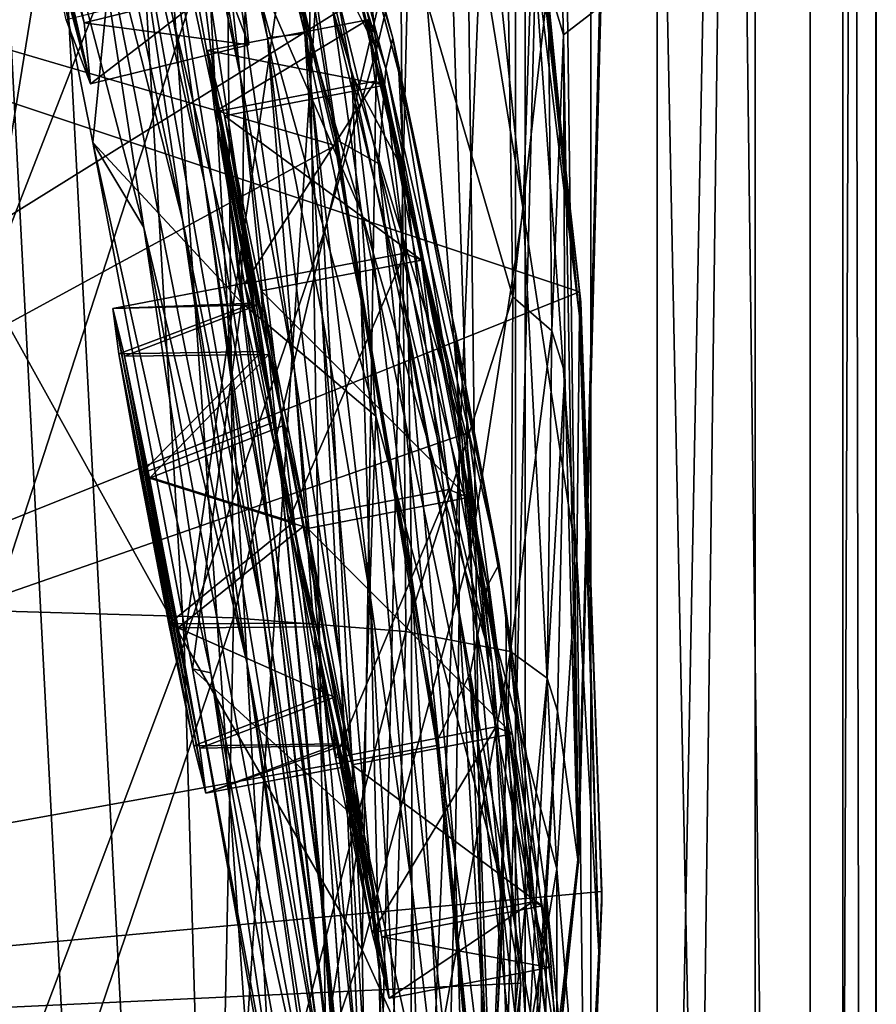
# Model space of a CAD drawing. Header units: metres. Extents: x -1004 to 0, y -808 to 0.
# Tile 106 of 159: x -39 to 0, y -381 to -336. Entities that reach past the tile are written whole.
import ezdxf

# ---------------------------------------------------------------- set-up
doc = ezdxf.new("R2010")
doc.units = ezdxf.units.M

msp = doc.modelspace()

# ---------------------------------------------------------------- linework, layer by layer
at = {"layer": 'None012'}
for points in [[(-35.448151, -746.330383, 163.059708), (-52.518909, -738.401428, 163.059708), (-5.519217, -35.401562, 163.059708)], [(-5.519217, -35.401562, 163.059708), (-52.518909, -738.401428, 163.059708), (-52.518909, -65.543846, 163.059708)], [(-52.518909, -65.543846, 2063.059814), (-52.518909, -738.401428, 2063.059814), (-5.519217, -35.401562, 2063.059814)], [(-52.518909, -738.401428, 2063.059814), (-35.448151, -746.330383, 2063.059814), (-5.519217, -35.401562, 2063.059814)], [(-5.519217, -789.40155, 163.059708), (-35.448151, -746.330383, 163.059708), (-5.519217, -35.401562, 163.059708)], [(-5.519217, -35.401562, 2063.059814), (-35.448151, -746.330383, 2063.059814), (-5.519217, -789.40155, 2063.059814)], [(-5.519217, -789.40155, 163.059708), (-5.519217, -35.401562, 163.059708), (-5.519217, -789.40155, 173.920044)], [(-5.519217, -35.401562, 163.059708), (-5.519217, -35.401562, 2063.059814), (-5.519217, -789.40155, 173.920044)], [(-5.519217, -789.40155, 173.920044), (-5.519217, -35.401562, 2063.059814), (-5.519217, -789.40155, 2051.920166)], [(-5.519217, -35.401562, 2063.059814), (-5.519217, -789.40155, 2063.059814), (-5.519217, -789.40155, 2051.920166)], [(-43.325428, -174.127411, 1607.405884), (-46.821205, -562.338135, 1607.315308), (-24.081987, -448.915588, 1607.910889)], [(-38.781418, -183.0047, 1607.525391), (-43.325428, -174.127411, 1607.405884), (-24.081987, -448.915588, 1607.910889)], [(-24.081987, -448.915588, 1607.910889), (-27.621506, -220.207443, 1607.818115), (-38.781418, -183.0047, 1607.525391)], [(-19.575541, -258.193604, 1608.028809), (-27.621506, -220.207443, 1607.818115), (-24.081987, -448.915588, 1607.910889)], [(-17.590841, -413.039734, 1608.080566), (-19.575541, -258.193604, 1608.028809), (-24.081987, -448.915588, 1607.910889)], [(-14.583911, -296.751068, 1608.159546), (-19.575541, -258.193604, 1608.028809), (-17.590841, -413.039734, 1608.080566)], [(-13.582771, -374.535461, 1608.185913), (-14.583911, -296.751068, 1608.159546), (-17.590841, -413.039734, 1608.080566)], [(-13.582771, -374.535461, 1608.185913), (-12.564751, -335.572845, 1608.212402), (-14.583911, -296.751068, 1608.159546)], [(-40.583588, -348.304596, 258.79776), (-34.971504, -313.779785, 308.193176), (-39.348526, -304.778107, 284.171265)], [(-31.88298, -313.364929, 1065.649902), (-32.957794, -304.988434, 1009.056152), (-26.053864, -336.775787, 1065.653687)], [(-32.957794, -304.988434, 1009.056152), (-26.739323, -327.065002, 1009.108154), (-26.053864, -336.775787, 1065.653687)], [(-31.641485, -345.263489, 1347.621338), (-36.178574, -327.43277, 1347.30896), (-38.694054, -311.402191, 1291.495117)], [(-38.694054, -311.402191, 1291.495117), (-34.317097, -327.399658, 1291.730469), (-31.641485, -345.263489, 1347.621338)], [(-34.317097, -327.399658, 1291.730469), (-36.71941, -311.943207, 1235.449707), (-30.635113, -343.550934, 1291.942627)], [(-36.71941, -311.943207, 1235.449707), (-33.032673, -326.472748, 1235.577759), (-30.635113, -343.550934, 1291.942627)], [(-29.885733, -341.102234, 1235.691895), (-35.163788, -312.036102, 1178.973145), (-31.888172, -325.289673, 1179.018677)], [(-29.885733, -341.102234, 1235.691895), (-33.032673, -326.472748, 1235.577759), (-35.163788, -312.036102, 1178.973145)], [(-33.640274, -312.292023, 1122.289429), (-29.012232, -338.658264, 1179.058716), (-31.888172, -325.289673, 1179.018677)], [(-33.640274, -312.292023, 1122.289429), (-30.558046, -324.542419, 1122.292114), (-29.012232, -338.658264, 1179.058716)], [(-34.971504, -313.779785, 308.193176), (-40.583588, -348.304596, 258.79776), (-33.583187, -330.356079, 307.561737)], [(-31.88298, -313.364929, 1065.649902), (-27.767208, -336.97467, 1122.294556), (-30.558046, -324.542419, 1122.292114)], [(-31.88298, -313.364929, 1065.649902), (-26.053864, -336.775787, 1065.653687), (-27.767208, -336.97467, 1122.294556)], [(-31.190454, -314.663666, 663.283691), (-24.643539, -341.603241, 663.577393), (-27.897491, -321.349854, 721.176575)], [(-31.190454, -314.663666, 663.283691), (-31.188614, -314.924957, 660.523254), (-24.643539, -341.603241, 663.577393)], [(-24.676722, -341.884674, 660.693787), (-31.188614, -314.924957, 660.523254), (-99.370911, -319.929749, 658.737854)], [(-31.188614, -314.924957, 660.523254), (-24.676722, -341.884674, 660.693787), (-24.643539, -341.603241, 663.577393)], [(-27.930374, -315.321198, 838.165894), (-27.996813, -316.960968, 780.114929), (-22.054716, -336.990753, 838.324768)], [(-27.930374, -315.321198, 838.165894), (-21.776199, -338.552917, 895.674438), (-27.693958, -316.427124, 895.548584)], [(-27.930374, -315.321198, 838.165894), (-22.054716, -336.990753, 838.324768), (-21.776199, -338.552917, 895.674438)], [(-16.107258, -344.788757, 457.192108), (-19.12748, -316.031982, 457.955444), (-19.7087, -322.558563, 432.119202)], [(-15.685365, -332.124298, 509.626068), (-19.12748, -316.031982, 457.955444), (-16.107258, -344.788757, 457.192108)], [(-21.776199, -338.552917, 895.674438), (-21.531006, -343.099915, 952.545898), (-27.693958, -316.427124, 895.548584)], [(-21.531006, -343.099915, 952.545898), (-27.292551, -320.316864, 952.467773), (-27.693958, -316.427124, 895.548584)], [(-22.054716, -336.990753, 838.324768), (-27.996813, -316.960968, 780.114929), (-22.361309, -338.372803, 780.275574)], [(-22.361309, -338.372803, 780.275574), (-27.996813, -316.960968, 780.114929), (-27.897491, -321.349854, 721.176575)], [(-33.400639, -345.622742, 1402.633789), (-40.213699, -319.543213, 1382.744629), (-36.178574, -327.43277, 1347.30896)], [(-33.400639, -345.622742, 1402.633789), (-35.726105, -341.737061, 1429.534058), (-40.213699, -319.543213, 1382.744629)], [(-35.726105, -341.737061, 1429.534058), (-34.270542, -326.945007, 1426.933105), (-40.213699, -319.543213, 1382.744629)], [(-102.259727, -384.11673, 620.157898), (-99.375259, -319.929504, 620.082397), (-13.530258, -348.555542, 617.834473)], [(-99.370926, -319.929749, 1567.079224), (-23.563475, -335.151306, 1565.087524), (-102.257652, -384.116333, 1567.154785)], [(-102.257645, -384.116333, 658.662292), (-24.676722, -341.884674, 660.693787), (-99.370911, -319.929749, 658.737854)], [(-13.530258, -348.555542, 617.834473), (-99.375259, -319.929504, 620.082397), (-16.673864, -321.380615, 617.916748)], [(-26.739323, -327.065002, 1009.108154), (-27.292551, -320.316864, 952.467773), (-23.917381, -338.66214, 1009.126465)], [(-27.292551, -320.316864, 952.467773), (-21.531006, -343.099915, 952.545898), (-23.917381, -338.66214, 1009.126465)], [(-27.897491, -321.349854, 721.176575), (-24.643539, -341.603241, 663.577393), (-22.700413, -342.703186, 721.290283)], [(-22.700413, -342.703186, 721.290283), (-22.361309, -338.372803, 780.275574), (-27.897491, -321.349854, 721.176575)], [(-13.530258, -348.555542, 617.834473), (-16.673864, -321.380615, 617.916748), (-16.566071, -321.807434, 615.027588)], [(-13.482044, -349.018951, 614.859436), (-13.530258, -348.555542, 617.834473), (-16.566071, -321.807434, 615.027588)], [(-13.482044, -349.018951, 614.859436), (-16.566071, -321.807434, 615.027588), (-13.537757, -349.655365, 562.615112)], [(-16.566071, -321.807434, 615.027588), (-16.217991, -322.342041, 562.786987), (-13.537757, -349.655365, 562.615112)], [(-14.716997, -321.451874, 1717.469971), (-14.259585, -336.836365, 1717.66394), (-14.960473, -334.514008, 1772.302612)], [(-12.620293, -335.566895, 1610.983643), (-14.259585, -336.836365, 1717.66394), (-14.716997, -321.451874, 1717.469971)], [(-22.789417, -337.506073, 381.116577), (-24.335667, -322.167297, 381.702698), (-26.543957, -329.984253, 356.559143)], [(-20.941637, -329.719666, 406.499817), (-24.335667, -322.167297, 381.702698), (-22.789417, -337.506073, 381.116577)], [(-18.489784, -360.289703, 405.625305), (-19.7087, -322.558563, 432.119202), (-20.941637, -329.719666, 406.499817)], [(-16.107258, -344.788757, 457.192108), (-19.7087, -322.558563, 432.119202), (-18.489784, -360.289703, 405.625305)], [(-13.537757, -349.655365, 562.615112), (-16.217991, -322.342041, 562.786987), (-15.685365, -332.124298, 509.626068)], [(-30.558046, -324.542419, 1122.292114), (-27.767208, -336.97467, 1122.294556), (-26.525957, -352.141632, 1179.093262)], [(-30.558046, -324.542419, 1122.292114), (-26.525957, -352.141632, 1179.093262), (-29.012232, -338.658264, 1179.058716)], [(-28.758921, -332.827393, 1472.950806), (-23.484713, -344.930603, 1518.765625), (-29.493624, -324.732056, 1472.599731)], [(-29.493624, -324.732056, 1472.599731), (-23.484713, -344.930603, 1518.765625), (-24.789278, -335.700897, 1518.547607)], [(-27.266485, -355.795776, 1235.791992), (-29.885733, -341.102234, 1235.691895), (-31.888172, -325.289673, 1179.018677)], [(-31.888172, -325.289673, 1179.018677), (-29.012232, -338.658264, 1179.058716), (-27.266485, -355.795776, 1235.791992)], [(-27.647076, -359.779358, 1292.13147), (-33.032673, -326.472748, 1235.577759), (-29.885733, -341.102234, 1235.691895)], [(-30.635113, -343.550934, 1291.942627), (-33.032673, -326.472748, 1235.577759), (-27.647076, -359.779358, 1292.13147)], [(-28.947365, -349.035828, 1473.652832), (-34.270542, -326.945007, 1426.933105), (-35.726105, -341.737061, 1429.534058)], [(-28.947365, -349.035828, 1473.652832), (-28.758921, -332.827393, 1472.950806), (-34.270542, -326.945007, 1426.933105)], [(-26.053864, -336.775787, 1065.653687), (-26.739323, -327.065002, 1009.108154), (-23.494476, -348.950317, 1065.654785)], [(-26.739323, -327.065002, 1009.108154), (-23.917381, -338.66214, 1009.126465), (-23.494476, -348.950317, 1065.654785)], [(-28.690115, -365.512878, 1402.98291), (-36.178574, -327.43277, 1347.30896), (-31.641485, -345.263489, 1347.621338)], [(-28.690115, -365.512878, 1402.98291), (-33.400639, -345.622742, 1402.633789), (-36.178574, -327.43277, 1347.30896)], [(-31.641485, -345.263489, 1347.621338), (-34.317097, -327.399658, 1291.730469), (-27.972769, -363.265289, 1347.90271)], [(-27.972769, -363.265289, 1347.90271), (-34.317097, -327.399658, 1291.730469), (-30.635113, -343.550934, 1291.942627)], [(-40.287209, -363.097839, 1989.900391), (-40.618061, -329.670837, 1989.055786), (-29.625914, -330.21228, 1935.435791)], [(-18.489784, -360.289703, 405.625305), (-20.941637, -329.719666, 406.499817), (-22.789417, -337.506073, 381.116577)], [(-40.583588, -348.304596, 258.79776), (-31.562002, -364.525574, 306.527161), (-33.583187, -330.356079, 307.561737)], [(-40.287209, -363.097839, 1989.900391), (-29.625914, -330.21228, 1935.435791), (-29.317284, -363.419678, 1936.170898)], [(-33.583187, -330.356079, 307.561737), (-31.562002, -364.525574, 306.527161), (-26.543957, -329.984253, 356.559143)], [(-31.562002, -364.525574, 306.527161), (-25.209682, -345.908478, 355.985626), (-26.543957, -329.984253, 356.559143)], [(-29.317284, -363.419678, 1936.170898), (-29.625914, -330.21228, 1935.435791), (-21.694544, -331.200623, 1881.330322)], [(-26.543957, -329.984253, 356.559143), (-25.209682, -345.908478, 355.985626), (-22.789417, -337.506073, 381.116577)], [(-21.449402, -364.039246, 1881.945313), (-29.317284, -363.419678, 1936.170898), (-21.694544, -331.200623, 1881.330322)], [(-16.569992, -348.775848, 1827.190186), (-21.449402, -364.039246, 1881.945313), (-21.694544, -331.200623, 1881.330322)], [(-16.569992, -348.775848, 1827.190186), (-21.694544, -331.200623, 1881.330322), (-16.81728, -332.634918, 1826.89917)], [(-13.652471, -360.760071, 509.307831), (-15.685365, -332.124298, 509.626068), (-16.107258, -344.788757, 457.192108)], [(-13.537757, -349.655365, 562.615112), (-15.685365, -332.124298, 509.626068), (-13.652471, -360.760071, 509.307831)], [(-14.960473, -334.514008, 1772.302612), (-16.569992, -348.775848, 1827.190186), (-16.81728, -332.634918, 1826.89917)], [(-28.758921, -332.827393, 1472.950806), (-28.947365, -349.035828, 1473.652832), (-22.826212, -354.221771, 1518.983765)], [(-23.484713, -344.930603, 1518.765625), (-28.758921, -332.827393, 1472.950806), (-22.826212, -354.221771, 1518.983765)], [(-24.789278, -335.700897, 1518.547607), (-18.806944, -355.082855, 1562.035034), (-23.598103, -334.730286, 1562.241089)], [(-23.563475, -335.151306, 1565.087524), (-23.598103, -334.730286, 1562.241089), (-18.806944, -355.082855, 1562.035034)], [(-14.960473, -334.514008, 1772.302612), (-14.79277, -350.326019, 1772.519653), (-16.569992, -348.775848, 1827.190186)], [(-14.259585, -336.836365, 1717.66394), (-14.79277, -350.326019, 1772.519653), (-14.960473, -334.514008, 1772.302612)], [(-23.563475, -335.151306, 1565.087524), (-18.72098, -355.00238, 1564.962891), (-102.257652, -384.116333, 1567.154785)], [(-18.72098, -355.00238, 1564.962891), (-23.563475, -335.151306, 1565.087524), (-18.806944, -355.082855, 1562.035034)], [(-23.484713, -344.930603, 1518.765625), (-17.516949, -365.475433, 1561.975342), (-24.789278, -335.700897, 1518.547607)], [(-17.516949, -365.475433, 1561.975342), (-18.806944, -355.082855, 1562.035034), (-24.789278, -335.700897, 1518.547607)], [(-12.620293, -335.566895, 1610.983643), (-13.614356, -374.437164, 1611.010864), (-14.259585, -336.836365, 1717.66394)], [(-12.620293, -335.566895, 1610.983643), (-12.564751, -335.572845, 1608.212402), (-13.614356, -374.437164, 1611.010864)], [(-12.564751, -335.572845, 1608.212402), (-13.582771, -374.535461, 1608.185913), (-13.614356, -374.437164, 1611.010864)], [(-26.053864, -336.775787, 1065.653687), (-25.269341, -349.616699, 1122.296509), (-27.767208, -336.97467, 1122.294556)], [(-27.767208, -336.97467, 1122.294556), (-24.417593, -365.741608, 1179.122314), (-26.525957, -352.141632, 1179.093262)], [(-25.269341, -349.616699, 1122.296509), (-24.417593, -365.741608, 1179.122314), (-27.767208, -336.97467, 1122.294556)], [(-25.269341, -349.616699, 1122.296509), (-26.053864, -336.775787, 1065.653687), (-23.069229, -362.496948, 1122.298218)], [(-26.053864, -336.775787, 1065.653687), (-23.494476, -348.950317, 1065.654785), (-23.069229, -362.496948, 1122.298218)], [(-17.198458, -360.97467, 838.390564), (-22.054716, -336.990753, 838.324768), (-22.361309, -338.372803, 780.275574)], [(-19.177811, -350.46402, 895.709351), (-22.054716, -336.990753, 838.324768), (-17.198458, -360.97467, 838.390564)], [(-22.054716, -336.990753, 838.324768), (-19.177811, -350.46402, 895.709351), (-21.776199, -338.552917, 895.674438)], [(-14.259585, -336.836365, 1717.66394), (-14.199973, -352.248077, 1717.807373), (-14.79277, -350.326019, 1772.519653)], [(-13.614356, -374.437164, 1611.010864), (-14.199973, -352.248077, 1717.807373), (-14.259585, -336.836365, 1717.66394)], [(-25.209682, -345.908478, 355.985626), (-23.443443, -378.546478, 355.114563), (-22.789417, -337.506073, 381.116577)], [(-22.789417, -337.506073, 381.116577), (-23.443443, -378.546478, 355.114563), (-18.489784, -360.289703, 405.625305)], [(-22.361309, -338.372803, 780.275574), (-22.700413, -342.703186, 721.290283), (-17.734997, -361.942047, 780.342651)], [(-17.198458, -360.97467, 838.390564), (-22.361309, -338.372803, 780.275574), (-17.734997, -361.942047, 780.342651)], [(-29.012232, -338.658264, 1179.058716), (-25.154404, -370.519745, 1235.878174), (-27.266485, -355.795776, 1235.791992)], [(-29.012232, -338.658264, 1179.058716), (-26.525957, -352.141632, 1179.093262), (-25.154404, -370.519745, 1235.878174)], [(-23.494476, -348.950317, 1065.654785), (-23.917381, -338.66214, 1009.126465), (-21.202744, -361.499756, 1065.655396)], [(-23.917381, -338.66214, 1009.126465), (-21.332987, -350.711609, 1009.139709), (-21.202744, -361.499756, 1065.655396)], [(-23.917381, -338.66214, 1009.126465), (-21.531006, -343.099915, 952.545898), (-21.332987, -350.711609, 1009.139709)], [(-19.177811, -350.46402, 895.709351), (-19.026892, -355.305969, 952.567139), (-21.776199, -338.552917, 895.674438)], [(-19.026892, -355.305969, 952.567139), (-21.531006, -343.099915, 952.545898), (-21.776199, -338.552917, 895.674438)], [(-25.335787, -376.008789, 1292.296997), (-29.885733, -341.102234, 1235.691895), (-27.266485, -355.795776, 1235.791992)], [(-25.335787, -376.008789, 1292.296997), (-27.647076, -359.779358, 1292.13147), (-29.885733, -341.102234, 1235.691895)], [(-24.643539, -341.603241, 663.577393), (-24.676722, -341.884674, 660.693787), (-19.980581, -368.935425, 663.782898)], [(-24.643539, -341.603241, 663.577393), (-19.980581, -368.935425, 663.782898), (-22.700413, -342.703186, 721.290283)], [(-20.048212, -369.231018, 660.815002), (-24.676722, -341.884674, 660.693787), (-102.257645, -384.116333, 658.662292)], [(-30.351337, -365.925812, 1457.369507), (-35.726105, -341.737061, 1429.534058), (-33.400639, -345.622742, 1402.633789)], [(-31.186394, -365.739929, 1475.411133), (-35.726105, -341.737061, 1429.534058), (-30.351337, -365.925812, 1457.369507)], [(-31.186394, -365.739929, 1475.411133), (-28.947365, -349.035828, 1473.652832), (-35.726105, -341.737061, 1429.534058)], [(-24.676722, -341.884674, 660.693787), (-20.048212, -369.231018, 660.815002), (-19.980581, -368.935425, 663.782898)], [(-22.700413, -342.703186, 721.290283), (-19.980581, -368.935425, 663.782898), (-18.516382, -365.931885, 721.338074)], [(-17.734997, -361.942047, 780.342651), (-22.700413, -342.703186, 721.290283), (-18.516382, -365.931885, 721.338074)], [(-21.531006, -343.099915, 952.545898), (-19.030493, -363.269379, 1009.147888), (-21.332987, -350.711609, 1009.139709)], [(-21.531006, -343.099915, 952.545898), (-19.026892, -355.305969, 952.567139), (-19.030493, -363.269379, 1009.147888)], [(-27.972769, -363.265289, 1347.90271), (-30.635113, -343.550934, 1291.942627), (-25.17399, -381.315338, 1348.152954)], [(-30.635113, -343.550934, 1291.942627), (-27.647076, -359.779358, 1292.13147), (-25.17399, -381.315338, 1348.152954)], [(-22.826212, -354.221771, 1518.983765), (-16.971191, -375.941467, 1561.945068), (-23.484713, -344.930603, 1518.765625)], [(-16.971191, -375.941467, 1561.945068), (-17.516949, -365.475433, 1561.975342), (-23.484713, -344.930603, 1518.765625)], [(-14.564396, -374.864166, 456.759827), (-16.107258, -344.788757, 457.192108), (-18.489784, -360.289703, 405.625305)], [(-13.652471, -360.760071, 509.307831), (-16.107258, -344.788757, 457.192108), (-14.564396, -374.864166, 456.759827)], [(-25.45307, -388.094757, 1457.692871), (-33.400639, -345.622742, 1402.633789), (-28.690115, -365.512878, 1402.98291)], [(-25.45307, -388.094757, 1457.692871), (-30.351337, -365.925812, 1457.369507), (-33.400639, -345.622742, 1402.633789)], [(-25.042959, -385.591522, 1403.297119), (-28.690115, -365.512878, 1402.98291), (-31.641485, -345.263489, 1347.621338)], [(-25.042959, -385.591522, 1403.297119), (-31.641485, -345.263489, 1347.621338), (-27.972769, -363.265289, 1347.90271)], [(-23.443443, -378.546478, 355.114563), (-25.209682, -345.908478, 355.985626), (-31.562002, -364.525574, 306.527161)], [(-40.583588, -348.304596, 258.79776), (-39.477352, -385.511475, 258.177063), (-31.562002, -364.525574, 306.527161)], [(-12.519126, -375.893127, 617.807983), (-102.259727, -384.11673, 620.157898), (-13.530258, -348.555542, 617.834473)], [(-16.569992, -348.775848, 1827.190186), (-16.688112, -364.955933, 1827.387939), (-21.449402, -364.039246, 1881.945313)], [(-14.79277, -350.326019, 1772.519653), (-16.688112, -364.955933, 1827.387939), (-16.569992, -348.775848, 1827.190186)], [(-12.519126, -375.893127, 617.807983), (-13.530258, -348.555542, 617.834473), (-13.482044, -349.018951, 614.859436)], [(-23.460728, -372.806091, 1519.420044), (-28.947365, -349.035828, 1473.652832), (-31.186394, -365.739929, 1475.411133)], [(-22.826212, -354.221771, 1518.983765), (-28.947365, -349.035828, 1473.652832), (-23.460728, -372.806091, 1519.420044)], [(-23.069229, -362.496948, 1122.298218), (-23.494476, -348.950317, 1065.654785), (-21.175161, -375.644165, 1122.299561)], [(-23.494476, -348.950317, 1065.654785), (-21.202744, -361.499756, 1065.655396), (-21.175161, -375.644165, 1122.299561)], [(-13.482044, -349.018951, 614.859436), (-13.537757, -349.655365, 562.615112), (-12.650256, -378.647888, 562.581543)], [(-12.515596, -376.386993, 614.789063), (-12.519126, -375.893127, 617.807983), (-13.482044, -349.018951, 614.859436)], [(-12.515596, -376.386993, 614.789063), (-13.482044, -349.018951, 614.859436), (-12.650256, -378.647888, 562.581543)], [(-23.069229, -362.496948, 1122.298218), (-22.674423, -379.462219, 1179.145752), (-25.269341, -349.616699, 1122.296509)], [(-22.674423, -379.462219, 1179.145752), (-24.417593, -365.741608, 1179.122314), (-25.269341, -349.616699, 1122.296509)], [(-12.650256, -378.647888, 562.581543), (-13.537757, -349.655365, 562.615112), (-13.652471, -360.760071, 509.307831)], [(-16.902245, -363.025177, 895.725647), (-16.851717, -368.135406, 952.576538), (-19.177811, -350.46402, 895.709351)], [(-16.851717, -368.135406, 952.576538), (-19.026892, -355.305969, 952.567139), (-19.177811, -350.46402, 895.709351)], [(-16.902245, -363.025177, 895.725647), (-19.177811, -350.46402, 895.709351), (-17.198458, -360.97467, 838.390564)], [(-14.79277, -350.326019, 1772.519653), (-15.011189, -366.168884, 1772.66394), (-16.688112, -364.955933, 1827.387939)], [(-14.199973, -352.248077, 1717.807373), (-15.011189, -366.168884, 1772.66394), (-14.79277, -350.326019, 1772.519653)], [(-21.202744, -361.499756, 1065.655396), (-21.332987, -350.711609, 1009.139709), (-19.209503, -374.468506, 1065.655396)], [(-21.332987, -350.711609, 1009.139709), (-19.030493, -363.269379, 1009.147888), (-19.209503, -374.468506, 1065.655396)], [(-26.525957, -352.141632, 1179.093262), (-24.417593, -365.741608, 1179.122314), (-23.52145, -385.244202, 1235.950317)], [(-26.525957, -352.141632, 1179.093262), (-23.52145, -385.244202, 1235.950317), (-25.154404, -370.519745, 1235.878174)], [(-15.011189, -366.168884, 1772.66394), (-14.199973, -352.248077, 1717.807373), (-14.537327, -367.677094, 1717.900269)], [(-14.199973, -352.248077, 1717.807373), (-13.614356, -374.437164, 1611.010864), (-14.537327, -367.677094, 1717.900269)], [(-23.460728, -372.806091, 1519.420044), (-18.093498, -396.907654, 1561.972534), (-22.826212, -354.221771, 1518.983765)], [(-18.093498, -396.907654, 1561.972534), (-16.971191, -375.941467, 1561.945068), (-22.826212, -354.221771, 1518.983765)], [(-102.257652, -384.116333, 1567.154785), (-18.72098, -355.00238, 1564.962891), (-16.211699, -380.065002, 1564.914307)], [(-18.72098, -355.00238, 1564.962891), (-18.806944, -355.082855, 1562.035034), (-17.516949, -365.475433, 1561.975342)], [(-16.211699, -380.065002, 1564.914307), (-18.72098, -355.00238, 1564.962891), (-17.516949, -365.475433, 1561.975342)], [(-19.030493, -363.269379, 1009.147888), (-19.026892, -355.305969, 952.567139), (-17.061018, -376.388062, 1009.150879)], [(-19.026892, -355.305969, 952.567139), (-16.851717, -368.135406, 952.576538), (-17.061018, -376.388062, 1009.150879)], [(-23.668268, -392.166412, 1292.439209), (-25.335787, -376.008789, 1292.296997), (-27.266485, -355.795776, 1235.791992)], [(-27.266485, -355.795776, 1235.791992), (-25.154404, -370.519745, 1235.878174), (-23.668268, -392.166412, 1292.439209)], [(-23.222038, -399.291321, 1348.372314), (-27.647076, -359.779358, 1292.13147), (-25.335787, -376.008789, 1292.296997)], [(-25.17399, -381.315338, 1348.152954), (-27.647076, -359.779358, 1292.13147), (-23.222038, -399.291321, 1348.372314)], [(-23.443443, -378.546478, 355.114563), (-17.398537, -391.917389, 405.125092), (-18.489784, -360.289703, 405.625305)], [(-18.489784, -360.289703, 405.625305), (-17.398537, -391.917389, 405.125092), (-14.564396, -374.864166, 456.759827)], [(-13.282385, -390.928864, 509.239197), (-13.652471, -360.760071, 509.307831), (-14.564396, -374.864166, 456.759827)], [(-12.650256, -378.647888, 562.581543), (-13.652471, -360.760071, 509.307831), (-13.282385, -390.928864, 509.239197)], [(-13.882201, -387.750977, 838.363281), (-17.198458, -360.97467, 838.390564), (-17.734997, -361.942047, 780.342651)], [(-16.902245, -363.025177, 895.725647), (-17.198458, -360.97467, 838.390564), (-15.020163, -376.29425, 895.723267)], [(-17.198458, -360.97467, 838.390564), (-13.882201, -387.750977, 838.363281), (-15.020163, -376.29425, 895.723267)], [(-21.175161, -375.644165, 1122.299561), (-21.202744, -361.499756, 1065.655396), (-19.599297, -389.087158, 1122.300415)], [(-21.202744, -361.499756, 1065.655396), (-19.209503, -374.468506, 1065.655396), (-19.599297, -389.087158, 1122.300415)], [(-14.578782, -388.116608, 780.316284), (-17.734997, -361.942047, 780.342651), (-18.516382, -365.931885, 721.338074)], [(-14.578782, -388.116608, 780.316284), (-13.882201, -387.750977, 838.363281), (-17.734997, -361.942047, 780.342651)], [(-21.175161, -375.644165, 1122.299561), (-21.283731, -393.310089, 1179.163696), (-23.069229, -362.496948, 1122.298218)], [(-21.283731, -393.310089, 1179.163696), (-22.674423, -379.462219, 1179.145752), (-23.069229, -362.496948, 1122.298218)], [(-40.602776, -396.64679, 1990.200928), (-40.287209, -363.097839, 1989.900391), (-29.317284, -363.419678, 1936.170898)], [(-15.020163, -376.29425, 895.723267), (-15.072247, -381.64328, 952.574036), (-16.902245, -363.025177, 895.725647)], [(-15.072247, -381.64328, 952.574036), (-16.851717, -368.135406, 952.576538), (-16.902245, -363.025177, 895.725647)], [(-40.602776, -396.64679, 1990.200928), (-29.317284, -363.419678, 1936.170898), (-30.019743, -396.773071, 1936.401733)], [(-29.317284, -363.419678, 1936.170898), (-21.449402, -364.039246, 1881.945313), (-30.019743, -396.773071, 1936.401733)], [(-25.042959, -385.591522, 1403.297119), (-27.972769, -363.265289, 1347.90271), (-22.463598, -405.683777, 1403.576782)], [(-27.972769, -363.265289, 1347.90271), (-25.17399, -381.315338, 1348.152954), (-22.463598, -405.683777, 1403.576782)], [(-19.209503, -374.468506, 1065.655396), (-19.030493, -363.269379, 1009.147888), (-17.551184, -387.898956, 1065.654785)], [(-19.030493, -363.269379, 1009.147888), (-17.061018, -376.388062, 1009.150879), (-17.551184, -387.898956, 1065.654785)], [(-21.449402, -364.039246, 1881.945313), (-22.48654, -397.026672, 1882.114014), (-30.019743, -396.773071, 1936.401733)], [(-16.688112, -364.955933, 1827.387939), (-22.48654, -397.026672, 1882.114014), (-21.449402, -364.039246, 1881.945313)], [(-39.477352, -385.511475, 258.177063), (-30.539297, -399.472687, 305.797028), (-31.562002, -364.525574, 306.527161)], [(-31.562002, -364.525574, 306.527161), (-30.539297, -399.472687, 305.797028), (-23.443443, -378.546478, 355.114563)], [(-16.688112, -364.955933, 1827.387939), (-18.018032, -397.407349, 1827.502563), (-22.48654, -397.026672, 1882.114014)], [(-15.011189, -366.168884, 1772.66394), (-18.018032, -397.407349, 1827.502563), (-16.688112, -364.955933, 1827.387939)], [(-26.60387, -391.450256, 1520.308472), (-31.186394, -365.739929, 1475.411133), (-27.014751, -388.267609, 1511.426025)], [(-27.014751, -388.267609, 1511.426025), (-31.186394, -365.739929, 1475.411133), (-30.351337, -365.925812, 1457.369507)], [(-26.60387, -391.450256, 1520.308472), (-23.460728, -372.806091, 1519.420044), (-31.186394, -365.739929, 1475.411133)], [(-21.834862, -410.470459, 1457.984009), (-28.690115, -365.512878, 1402.98291), (-25.042959, -385.591522, 1403.297119)], [(-21.834862, -410.470459, 1457.984009), (-25.45307, -388.094757, 1457.692871), (-28.690115, -365.512878, 1402.98291)], [(-24.417593, -365.741608, 1179.122314), (-22.33358, -399.943756, 1236.008545), (-23.52145, -385.244202, 1235.950317)], [(-24.417593, -365.741608, 1179.122314), (-22.674423, -379.462219, 1179.145752), (-22.33358, -399.943756, 1236.008545)], [(-16.211699, -380.065002, 1564.914307), (-17.516949, -365.475433, 1561.975342), (-16.971191, -375.941467, 1561.945068)], [(-21.912634, -412.923523, 1511.640137), (-30.351337, -365.925812, 1457.369507), (-25.45307, -388.094757, 1457.692871)], [(-27.014751, -388.267609, 1511.426025), (-30.351337, -365.925812, 1457.369507), (-21.912634, -412.923523, 1511.640137)], [(-19.980581, -368.935425, 663.782898), (-17.23489, -396.52829, 663.897461), (-18.516382, -365.931885, 721.338074)], [(-18.516382, -365.931885, 721.338074), (-17.23489, -396.52829, 663.897461), (-15.701899, -391.42688, 721.319885)], [(-15.701899, -391.42688, 721.319885), (-14.578782, -388.116608, 780.316284), (-18.516382, -365.931885, 721.338074)], [(-15.011189, -366.168884, 1772.66394), (-16.602623, -397.914673, 1772.733154), (-18.018032, -397.407349, 1827.502563)], [(-15.011189, -366.168884, 1772.66394), (-14.537327, -367.677094, 1717.900269), (-16.602623, -397.914673, 1772.733154)], [(-14.537327, -367.677094, 1717.900269), (-16.397919, -398.548248, 1717.933838), (-16.602623, -397.914673, 1772.733154)], [(-14.537327, -367.677094, 1717.900269), (-13.614356, -374.437164, 1611.010864), (-16.397919, -398.548248, 1717.933838)], [(-17.061018, -376.388062, 1009.150879), (-16.851717, -368.135406, 952.576538), (-15.48171, -390.116791, 1009.148804)], [(-16.851717, -368.135406, 952.576538), (-15.072247, -381.64328, 952.574036), (-15.48171, -390.116791, 1009.148804)], [(-19.980581, -368.935425, 663.782898), (-20.048212, -369.231018, 660.815002), (-17.23489, -396.52829, 663.897461)], [(-17.32654, -396.832611, 660.886292), (-20.048212, -369.231018, 660.815002), (-102.257645, -384.116333, 658.662292)], [(-20.048212, -369.231018, 660.815002), (-17.32654, -396.832611, 660.886292), (-17.23489, -396.52829, 663.897461)], [(-25.154404, -370.519745, 1235.878174), (-22.597248, -408.185028, 1292.558105), (-23.668268, -392.166412, 1292.439209)], [(-23.52145, -385.244202, 1235.950317), (-22.597248, -408.185028, 1292.558105), (-25.154404, -370.519745, 1235.878174)], [(-18.093498, -396.907654, 1561.972534), (-23.460728, -372.806091, 1519.420044), (-26.60387, -391.450256, 1520.308472)], [(-19.599297, -389.087158, 1122.300415), (-19.209503, -374.468506, 1065.655396), (-18.35784, -402.854462, 1122.301025)], [(-19.209503, -374.468506, 1065.655396), (-17.551184, -387.898956, 1065.654785), (-18.35784, -402.854462, 1122.301025)], [(-16.397919, -398.548248, 1717.933838), (-13.614356, -374.437164, 1611.010864), (-17.608839, -413.11734, 1610.883667)], [(-13.614356, -374.437164, 1611.010864), (-13.582771, -374.535461, 1608.185913), (-17.608839, -413.11734, 1610.883667)], [(-13.582771, -374.535461, 1608.185913), (-17.590841, -413.039734, 1608.080566), (-17.608839, -413.11734, 1610.883667)], [(-17.398537, -391.917389, 405.125092), (-14.566199, -406.168793, 456.6586), (-14.564396, -374.864166, 456.759827)], [(-14.564396, -374.864166, 456.759827), (-14.566199, -406.168793, 456.6586), (-13.282385, -390.928864, 509.239197)], [(-20.233847, -407.294281, 1179.17627), (-21.283731, -393.310089, 1179.163696), (-21.175161, -375.644165, 1122.299561)], [(-19.599297, -389.087158, 1122.300415), (-20.233847, -407.294281, 1179.17627), (-21.175161, -375.644165, 1122.299561)], [(-102.259727, -384.11673, 620.157898), (-12.519126, -375.893127, 617.807983), (-13.645579, -403.226196, 617.837463)], [(-22.069546, -417.075439, 1348.560547), (-25.335787, -376.008789, 1292.296997), (-23.668268, -392.166412, 1292.439209)], [(-22.069546, -417.075439, 1348.560547), (-23.222038, -399.291321, 1348.372314), (-25.335787, -376.008789, 1292.296997)], [(-18.093498, -396.907654, 1561.972534), (-16.211699, -380.065002, 1564.914307), (-16.971191, -375.941467, 1561.945068)], [(-13.645579, -403.226196, 617.837463), (-12.519126, -375.893127, 617.807983), (-12.515596, -376.386993, 614.789063)], [(-17.551184, -387.898956, 1065.654785), (-17.061018, -376.388062, 1009.150879), (-16.26959, -401.831177, 1065.653809)], [(-17.061018, -376.388062, 1009.150879), (-15.48171, -390.116791, 1009.148804), (-16.26959, -401.831177, 1065.653809)], [(-13.760507, -395.880981, 952.559692), (-15.072247, -381.64328, 952.574036), (-15.020163, -376.29425, 895.723267)], [(-13.60767, -390.325165, 895.702209), (-13.760507, -395.880981, 952.559692), (-15.020163, -376.29425, 895.723267)], [(-15.020163, -376.29425, 895.723267), (-13.882201, -387.750977, 838.363281), (-13.60767, -390.325165, 895.702209)], [(-13.668272, -403.748108, 614.817261), (-12.515596, -376.386993, 614.789063), (-13.879843, -409.596252, 562.68634)], [(-12.515596, -376.386993, 614.789063), (-12.650256, -378.647888, 562.581543), (-13.879843, -409.596252, 562.68634)], [(-13.668272, -403.748108, 614.817261), (-13.645579, -403.226196, 617.837463), (-12.515596, -376.386993, 614.789063)], [(-30.539297, -399.472687, 305.797028), (-22.854279, -411.831177, 354.61145), (-23.443443, -378.546478, 355.114563)], [(-23.443443, -378.546478, 355.114563), (-22.854279, -411.831177, 354.61145), (-17.398537, -391.917389, 405.125092)], [(-13.879843, -409.596252, 562.68634), (-12.650256, -378.647888, 562.581543), (-13.282385, -390.928864, 509.239197)], [(-22.674423, -379.462219, 1179.145752), (-21.552492, -414.598267, 1236.052734), (-22.33358, -399.943756, 1236.008545)], [(-21.283731, -393.310089, 1179.163696), (-21.552492, -414.598267, 1236.052734), (-22.674423, -379.462219, 1179.145752)], [(-16.211699, -380.065002, 1564.914307), (-17.086277, -397.280762, 1564.942627), (-102.257652, -384.116333, 1567.154785)], [(-17.086277, -397.280762, 1564.942627), (-16.211699, -380.065002, 1564.914307), (-18.093498, -396.907654, 1561.972534)]]:
    msp.add_3dface(points, dxfattribs=at)
at = {"layer": 'None012310'}
for points in [[(-0.018654, -0.016087, 2050.999756), (-0.018654, -804.016113, 2050.999756), (-16.018654, -16.016087, 2050.999756)], [(-3.018654, -3.016087, 2111.019775), (-3.018654, -801.016113, 2111.019775), (-0.018654, -0.016087, 2111.019775)], [(-0.018654, -0.016087, 2111.019775), (-3.018654, -801.016113, 2111.019775), (-0.018654, -804.016113, 2111.019775)], [(-0.018654, -804.016113, 2111.019775), (-0.018654, -804.016113, 2050.999756), (-0.018654, -0.016087, 2111.019775)], [(-0.018654, -804.016113, 2050.999756), (-0.018654, -0.016087, 2050.999756), (-0.018654, -0.016087, 2111.019775)], [(-13.018654, -13.016087, 2053.855713), (-13.018654, -791.016113, 2053.855713), (-3.018654, -3.016087, 2053.855713)], [(-3.018654, -3.016087, 2053.855713), (-13.018654, -791.016113, 2053.855713), (-3.018654, -801.016113, 2053.855713)], [(-3.018654, -801.016113, 2111.019775), (-3.018654, -3.016087, 2111.019775), (-3.018654, -801.016113, 2053.855713)], [(-3.018654, -3.016087, 2111.019775), (-3.018654, -3.016087, 2053.855713), (-3.018654, -801.016113, 2053.855713)], [(-13.018654, -791.016113, 2065.279785), (-13.018654, -13.016087, 2065.279785), (-51.716675, -51.714104, 2065.279785)], [(-13.018654, -13.016087, 2053.855713), (-13.018654, -13.016087, 2065.279785), (-13.018654, -791.016113, 2053.855713)], [(-13.018654, -13.016087, 2065.279785), (-13.018654, -791.016113, 2065.279785), (-13.018654, -791.016113, 2053.855713)], [(-16.018654, -788.016113, 2063.023682), (-54.187531, -54.184963, 2063.023682), (-16.018654, -16.016087, 2063.023682)], [(-0.018654, -804.016113, 2050.999756), (-16.018654, -788.016113, 2050.999756), (-16.018654, -16.016087, 2050.999756)], [(-16.018654, -788.016113, 2050.999756), (-16.018654, -788.016113, 2063.023682), (-16.018654, -16.016087, 2050.999756)], [(-16.018654, -788.016113, 2063.023682), (-16.018654, -16.016087, 2063.023682), (-16.018654, -16.016087, 2050.999756)], [(-13.018654, -791.016113, 2065.279785), (-51.716675, -51.714104, 2065.279785), (-51.716675, -751.684326, 2065.279785)], [(-54.187531, -749.625977, 2063.023682), (-54.187531, -54.184963, 2063.023682), (-16.018654, -788.016113, 2063.023682)]]:
    msp.add_3dface(points, dxfattribs=at)
at = {"layer": 'None012332'}
for points in [[(-37.744568, -328.514465, 1109.11084), (-36.121544, -336.280945, 1117.279907), (-38.474728, -326.959106, 1118.672119)], [(-36.121544, -336.280945, 1117.279907), (-37.974998, -329.556305, 1122.593384), (-38.474728, -326.959106, 1118.672119)], [(-36.121544, -336.280945, 1117.279907), (-37.744568, -328.514465, 1109.11084), (-28.898199, -334.496521, 1117.54126)], [(-36.951492, -336.140991, 1139.263794), (-38.39584, -329.485352, 1133.740723), (-35.831257, -339.072418, 1128.316772)], [(-38.39584, -329.485352, 1133.740723), (-37.893955, -330.7034, 1128.185547), (-35.831257, -339.072418, 1128.316772)], [(-35.831257, -339.072418, 1128.316772), (-37.893955, -330.7034, 1128.185547), (-37.974998, -329.556305, 1122.593384)], [(-36.121544, -336.280945, 1117.279907), (-35.831257, -339.072418, 1128.316772), (-37.974998, -329.556305, 1122.593384)], [(-29.728149, -334.356567, 1139.525146), (-36.951492, -336.140991, 1139.263794), (-35.831257, -339.072418, 1128.316772)], [(-28.607914, -337.288025, 1128.578125), (-29.728149, -334.356567, 1139.525146), (-35.831257, -339.072418, 1128.316772)], [(-28.607914, -337.288025, 1128.578125), (-28.898199, -334.496521, 1117.54126), (-29.728149, -334.356567, 1139.525146)], [(-36.121544, -336.280945, 1117.279907), (-28.898199, -334.496521, 1117.54126), (-28.607914, -337.288025, 1128.578125)], [(-35.831257, -339.072418, 1128.316772), (-36.121544, -336.280945, 1117.279907), (-28.607914, -337.288025, 1128.578125)]]:
    msp.add_3dface(points, dxfattribs=at)
at = {"layer": 'None012333'}
for points in [[(-23.194731, -336.142822, 951.190002), (-30.505014, -337.546753, 951.056213), (-30.168625, -340.349609, 962.088806)], [(-30.505014, -337.546753, 951.056213), (-23.194731, -336.142822, 951.190002), (-22.420652, -339.128876, 940.227722)], [(-22.858343, -338.945679, 962.222595), (-23.194731, -336.142822, 951.190002), (-30.168625, -340.349609, 962.088806)], [(-22.420652, -339.128876, 940.227722), (-23.194731, -336.142822, 951.190002), (-22.858343, -338.945679, 962.222595)], [(-30.168625, -340.349609, 962.088806), (-30.505014, -337.546753, 951.056213), (-28.762611, -347.162018, 956.75)], [(-30.505014, -337.546753, 951.056213), (-28.881104, -346.012268, 951.159058), (-28.762611, -347.162018, 956.75)], [(-28.881104, -346.012268, 951.159058), (-30.505014, -337.546753, 951.056213), (-28.54067, -347.254913, 945.597107)], [(-30.505014, -337.546753, 951.056213), (-29.730934, -340.532806, 940.093933), (-28.54067, -347.254913, 945.597107)], [(-29.730934, -340.532806, 940.093933), (-30.505014, -337.546753, 951.056213), (-22.420652, -339.128876, 940.227722)], [(-22.858343, -338.945679, 962.222595), (-30.168625, -340.349609, 962.088806), (-28.811903, -348.190369, 970.235535)], [(-21.501621, -346.786438, 970.369324), (-22.858343, -338.945679, 962.222595), (-28.811903, -348.190369, 970.235535)], [(-21.501621, -346.786438, 970.369324), (-22.420652, -339.128876, 940.227722), (-22.858343, -338.945679, 962.222595)], [(-29.730934, -340.532806, 940.093933), (-22.420652, -339.128876, 940.227722), (-20.743517, -347.103729, 932.273071)], [(-20.743517, -347.103729, 932.273071), (-22.420652, -339.128876, 940.227722), (-21.501621, -346.786438, 970.369324)], [(-28.811903, -348.190369, 970.235535), (-30.168625, -340.349609, 962.088806), (-28.331114, -349.78183, 960.664307)], [(-30.168625, -340.349609, 962.088806), (-28.762611, -347.162018, 956.75), (-28.331114, -349.78183, 960.664307)], [(-28.54067, -347.254913, 945.597107), (-29.730934, -340.532806, 940.093933), (-27.954668, -349.939392, 941.747192)], [(-29.730934, -340.532806, 940.093933), (-28.053801, -348.50766, 932.139282), (-27.954668, -349.939392, 941.747192)], [(-28.053801, -348.50766, 932.139282), (-29.730934, -340.532806, 940.093933), (-20.743517, -347.103729, 932.273071)], [(-28.480757, -348.099152, 951.184387), (-28.881104, -346.012268, 951.159058), (-28.54067, -347.254913, 945.597107)], [(-28.762611, -347.162018, 956.75), (-28.881104, -346.012268, 951.159058), (-28.38192, -349.06073, 955.874695)], [(-28.881104, -346.012268, 951.159058), (-28.480757, -348.099152, 951.184387), (-28.38192, -349.06073, 955.874695)], [(-21.501621, -346.786438, 970.369324), (-28.811903, -348.190369, 970.235535), (-26.79838, -358.968109, 973.313538)], [(-19.488098, -357.564178, 973.447266), (-21.501621, -346.786438, 970.369324), (-26.79838, -358.968109, 973.313538)], [(-19.488098, -357.564178, 973.447266), (-20.743517, -347.103729, 932.273071), (-21.501621, -346.786438, 970.369324)], [(-28.331114, -349.78183, 960.664307), (-28.762611, -347.162018, 956.75), (-28.018122, -351.269989, 959.179932)], [(-28.762611, -347.162018, 956.75), (-28.38192, -349.06073, 955.874695), (-28.018122, -351.269989, 959.179932)], [(-28.195732, -349.138672, 946.518372), (-28.54067, -347.254913, 945.597107), (-27.954668, -349.939392, 941.747192)], [(-28.195732, -349.138672, 946.518372), (-28.480757, -348.099152, 951.184387), (-28.54067, -347.254913, 945.597107)], [(-28.053801, -348.50766, 932.139282), (-20.743517, -347.103729, 932.273071), (-18.612715, -357.930542, 929.45752)], [(-18.612715, -357.930542, 929.45752), (-20.743517, -347.103729, 932.273071), (-19.488098, -357.564178, 973.447266)], [(-28.195732, -349.138672, 946.518372), (-34.820347, -349.31665, 951.068359), (-28.480757, -348.099152, 951.184387)], [(-28.38192, -349.06073, 955.874695), (-28.480757, -348.099152, 951.184387), (-34.820347, -349.31665, 951.068359)], [(-26.79838, -358.968109, 973.313538), (-28.811903, -348.190369, 970.235535), (-27.65337, -353.57254, 963.410706)], [(-28.811903, -348.190369, 970.235535), (-28.331114, -349.78183, 960.664307), (-27.65337, -353.57254, 963.410706)], [(-27.954668, -349.939392, 941.747192), (-28.053801, -348.50766, 932.139282), (-27.169464, -353.775085, 939.093506)], [(-28.053801, -348.50766, 932.139282), (-25.922998, -359.334473, 929.32373), (-27.169464, -353.775085, 939.093506)], [(-25.922998, -359.334473, 929.32373), (-28.053801, -348.50766, 932.139282), (-18.612715, -357.930542, 929.45752)], [(-34.546188, -351.376556, 957.704651), (-28.38192, -349.06073, 955.874695), (-34.820347, -349.31665, 951.068359)], [(-34.283092, -351.486664, 944.483459), (-34.820347, -349.31665, 951.068359), (-28.195732, -349.138672, 946.518372)], [(-28.018122, -351.269989, 959.179932), (-28.38192, -349.06073, 955.874695), (-34.546188, -351.376556, 957.704651)], [(-27.701469, -351.402496, 943.267456), (-34.283092, -351.486664, 944.483459), (-28.195732, -349.138672, 946.518372)], [(-27.701469, -351.402496, 943.267456), (-28.195732, -349.138672, 946.518372), (-27.954668, -349.939392, 941.747192)], [(-34.546188, -351.376556, 957.704651), (-34.820347, -349.31665, 951.068359), (-30.581146, -371.415771, 951.336792)], [(-30.581146, -371.415771, 951.336792), (-34.820347, -349.31665, 951.068359), (-30.854311, -369.361053, 944.700623)], [(-34.820347, -349.31665, 951.068359), (-34.283092, -351.486664, 944.483459), (-30.854311, -369.361053, 944.700623)], [(-27.65337, -353.57254, 963.410706), (-28.331114, -349.78183, 960.664307), (-27.445768, -354.470917, 961.496033)], [(-28.331114, -349.78183, 960.664307), (-28.018122, -351.269989, 959.179932), (-27.445768, -354.470917, 961.496033)], [(-27.701469, -351.402496, 943.267456), (-27.954668, -349.939392, 941.747192), (-27.169464, -353.775085, 939.093506)], [(-33.56794, -356.865997, 961.857239), (-28.018122, -351.269989, 959.179932), (-34.546188, -351.376556, 957.704651)], [(-33.56794, -356.865997, 961.857239), (-34.546188, -351.376556, 957.704651), (-31.117407, -369.250916, 957.921753)], [(-31.117407, -369.250916, 957.921753), (-34.546188, -351.376556, 957.704651), (-30.581146, -371.415771, 951.336792)], [(-33.142239, -357.044189, 940.465027), (-34.283092, -351.486664, 944.483459), (-27.701469, -351.402496, 943.267456)], [(-30.854311, -369.361053, 944.700623), (-34.283092, -351.486664, 944.483459), (-31.832561, -363.871582, 940.547974)], [(-34.283092, -351.486664, 944.483459), (-33.142239, -357.044189, 940.465027), (-31.832561, -363.871582, 940.547974)], [(-33.56794, -356.865997, 961.857239), (-27.445768, -354.470917, 961.496033), (-28.018122, -351.269989, 959.179932)], [(-27.038494, -354.641388, 941.029602), (-33.142239, -357.044189, 940.465027), (-27.701469, -351.402496, 943.267456)], [(-27.038494, -354.641388, 941.029602), (-27.701469, -351.402496, 943.267456), (-27.169464, -353.775085, 939.093506)], [(-27.65337, -353.57254, 963.410706), (-26.626875, -359.039886, 964.695068), (-26.79838, -358.968109, 973.313538)], [(-26.626875, -359.039886, 964.695068), (-27.65337, -353.57254, 963.410706), (-26.58457, -359.057556, 962.570435)], [(-27.65337, -353.57254, 963.410706), (-27.445768, -354.470917, 961.496033), (-26.58457, -359.057556, 962.570435)], [(-27.169464, -353.775085, 939.093506), (-25.922998, -359.334473, 929.32373), (-26.094503, -359.262695, 937.9422)], [(-27.038494, -354.641388, 941.029602), (-27.169464, -353.775085, 939.093506), (-26.094503, -359.262695, 937.9422)], [(-26.58457, -359.057556, 962.570435), (-27.445768, -354.470917, 961.496033), (-33.56794, -356.865997, 961.857239)], [(-33.142239, -357.044189, 940.465027), (-27.038494, -354.641388, 941.029602), (-26.136755, -359.244995, 940.066772)], [(-26.136755, -359.244995, 940.066772), (-27.038494, -354.641388, 941.029602), (-26.094503, -359.262695, 937.9422)], [(-32.258259, -363.69342, 961.940186), (-26.58457, -359.057556, 962.570435), (-33.56794, -356.865997, 961.857239)], [(-32.258259, -363.69342, 961.940186), (-33.56794, -356.865997, 961.857239), (-31.117407, -369.250916, 957.921753)], [(-31.832561, -363.871582, 940.547974), (-33.142239, -357.044189, 940.465027), (-26.136755, -359.244995, 940.066772)], [(-19.488098, -357.564178, 973.447266), (-26.79838, -358.968109, 973.313538), (-24.667578, -369.794891, 970.497986)], [(-17.357296, -368.390961, 970.631714), (-19.488098, -357.564178, 973.447266), (-24.667578, -369.794891, 970.497986)], [(-17.357296, -368.390961, 970.631714), (-18.612715, -357.930542, 929.45752), (-19.488098, -357.564178, 973.447266)], [(-25.922998, -359.334473, 929.32373), (-18.612715, -357.930542, 929.45752), (-16.599192, -368.708282, 932.535461)], [(-16.599192, -368.708282, 932.535461), (-18.612715, -357.930542, 929.45752), (-17.357296, -368.390961, 970.631714)], [(-25.682831, -363.661194, 961.607666), (-26.58457, -359.057556, 962.570435), (-32.258259, -363.69342, 961.940186)], [(-26.626875, -359.039886, 964.695068), (-25.551914, -364.527496, 963.543762), (-26.79838, -358.968109, 973.313538)], [(-26.79838, -358.968109, 973.313538), (-25.551914, -364.527496, 963.543762), (-24.667578, -369.794891, 970.497986)], [(-25.551914, -364.527496, 963.543762), (-26.626875, -359.039886, 964.695068), (-25.682831, -363.661194, 961.607666)], [(-26.626875, -359.039886, 964.695068), (-26.58457, -359.057556, 962.570435), (-25.682831, -363.661194, 961.607666)], [(-31.832561, -363.871582, 940.547974), (-26.136755, -359.244995, 940.066772), (-25.275557, -363.831635, 941.141235)], [(-25.275557, -363.831635, 941.141235), (-26.136755, -359.244995, 940.066772), (-25.068008, -364.730042, 939.226563)], [(-26.136755, -359.244995, 940.066772), (-26.094503, -359.262695, 937.9422), (-25.068008, -364.730042, 939.226563)], [(-25.922998, -359.334473, 929.32373), (-25.068008, -364.730042, 939.226563), (-26.094503, -359.262695, 937.9422)], [(-25.922998, -359.334473, 929.32373), (-23.909475, -370.112213, 932.401672), (-25.068008, -364.730042, 939.226563)], [(-23.909475, -370.112213, 932.401672), (-25.922998, -359.334473, 929.32373), (-16.599192, -368.708282, 932.535461)], [(-25.019855, -366.900055, 959.369812), (-25.682831, -363.661194, 961.607666), (-32.258259, -363.69342, 961.940186)], [(-25.019855, -366.900055, 959.369812), (-32.258259, -363.69342, 961.940186), (-31.117407, -369.250916, 957.921753)], [(-24.703203, -367.032593, 943.457275), (-31.832561, -363.871582, 940.547974), (-25.275557, -363.831635, 941.141235)], [(-30.854311, -369.361053, 944.700623), (-31.832561, -363.871582, 940.547974), (-24.703203, -367.032593, 943.457275)], [(-25.551914, -364.527496, 963.543762), (-25.682831, -363.661194, 961.607666), (-25.019855, -366.900055, 959.369812)], [(-24.703203, -367.032593, 943.457275), (-25.275557, -363.831635, 941.141235), (-24.390265, -368.520752, 941.9729)], [(-25.275557, -363.831635, 941.141235), (-25.068008, -364.730042, 939.226563), (-24.390265, -368.520752, 941.9729)], [(-25.551914, -364.527496, 963.543762), (-24.766708, -368.36319, 960.890015), (-24.667578, -369.794891, 970.497986)], [(-24.766708, -368.36319, 960.890015), (-25.551914, -364.527496, 963.543762), (-25.019855, -366.900055, 959.369812)], [(-23.909475, -370.112213, 932.401672), (-24.390265, -368.520752, 941.9729), (-25.068008, -364.730042, 939.226563)], [(-24.525593, -369.16391, 956.118896), (-25.019855, -366.900055, 959.369812), (-31.117407, -369.250916, 957.921753)], [(-24.339405, -369.241852, 946.762573), (-30.854311, -369.361053, 944.700623), (-24.703203, -367.032593, 943.457275)], [(-24.766708, -368.36319, 960.890015), (-25.019855, -366.900055, 959.369812), (-24.525593, -369.16391, 956.118896)], [(-24.339405, -369.241852, 946.762573), (-24.703203, -367.032593, 943.457275), (-23.958767, -371.140564, 945.887207)], [(-24.703203, -367.032593, 943.457275), (-24.390265, -368.520752, 941.9729), (-23.958767, -371.140564, 945.887207)], [(-24.667578, -369.794891, 970.497986), (-24.766708, -368.36319, 960.890015), (-22.990444, -377.769775, 962.543335)], [(-24.766708, -368.36319, 960.890015), (-24.180706, -371.047668, 957.040161), (-22.990444, -377.769775, 962.543335)], [(-24.180706, -371.047668, 957.040161), (-24.766708, -368.36319, 960.890015), (-24.525593, -369.16391, 956.118896)], [(-17.357296, -368.390961, 970.631714), (-24.667578, -369.794891, 970.497986), (-22.990444, -377.769775, 962.543335)], [(-23.909475, -370.112213, 932.401672), (-22.552753, -377.952972, 940.548462), (-24.390265, -368.520752, 941.9729)], [(-22.552753, -377.952972, 940.548462), (-23.958767, -371.140564, 945.887207), (-24.390265, -368.520752, 941.9729)], [(-15.680161, -376.365845, 962.677124), (-17.357296, -368.390961, 970.631714), (-22.990444, -377.769775, 962.543335)], [(-15.680161, -376.365845, 962.677124), (-16.599192, -368.708282, 932.535461), (-17.357296, -368.390961, 970.631714)], [(-23.909475, -370.112213, 932.401672), (-16.599192, -368.708282, 932.535461), (-15.24247, -376.549042, 940.68219)], [(-15.24247, -376.549042, 940.68219), (-16.599192, -368.708282, 932.535461), (-15.680161, -376.365845, 962.677124)], [(-24.525593, -369.16391, 956.118896), (-31.117407, -369.250916, 957.921753), (-30.581146, -371.415771, 951.336792)], [(-30.581146, -371.415771, 951.336792), (-30.854311, -369.361053, 944.700623), (-24.339405, -369.241852, 946.762573)], [(-24.240568, -370.20343, 951.452881), (-24.525593, -369.16391, 956.118896), (-30.581146, -371.415771, 951.336792)], [(-24.240568, -370.20343, 951.452881), (-30.581146, -371.415771, 951.336792), (-24.339405, -369.241852, 946.762573)], [(-24.180706, -371.047668, 957.040161), (-24.525593, -369.16391, 956.118896), (-24.240568, -370.20343, 951.452881)], [(-24.240568, -370.20343, 951.452881), (-24.339405, -369.241852, 946.762573), (-23.840275, -372.290314, 951.47821)], [(-24.339405, -369.241852, 946.762573), (-23.958767, -371.140564, 945.887207), (-23.840275, -372.290314, 951.47821)], [(-23.840275, -372.290314, 951.47821), (-24.180706, -371.047668, 957.040161), (-24.240568, -370.20343, 951.452881)], [(-22.552753, -377.952972, 940.548462), (-23.909475, -370.112213, 932.401672), (-15.24247, -376.549042, 940.68219)], [(-22.990444, -377.769775, 962.543335), (-24.180706, -371.047668, 957.040161), (-22.216364, -380.755829, 951.581055)], [(-24.180706, -371.047668, 957.040161), (-23.840275, -372.290314, 951.47821), (-22.216364, -380.755829, 951.581055)], [(-22.216364, -380.755829, 951.581055), (-23.840275, -372.290314, 951.47821), (-23.958767, -371.140564, 945.887207)], [(-22.552753, -377.952972, 940.548462), (-22.216364, -380.755829, 951.581055), (-23.958767, -371.140564, 945.887207)], [(-15.680161, -376.365845, 962.677124), (-22.990444, -377.769775, 962.543335), (-22.216364, -380.755829, 951.581055)], [(-22.552753, -377.952972, 940.548462), (-15.24247, -376.549042, 940.68219), (-14.906081, -379.351898, 951.714844)], [(-14.906081, -379.351898, 951.714844), (-15.680161, -376.365845, 962.677124), (-22.216364, -380.755829, 951.581055)], [(-14.906081, -379.351898, 951.714844), (-15.24247, -376.549042, 940.68219), (-15.680161, -376.365845, 962.677124)], [(-22.216364, -380.755829, 951.581055), (-22.552753, -377.952972, 940.548462), (-14.906081, -379.351898, 951.714844)]]:
    msp.add_3dface(points, dxfattribs=at)
at = {"layer": 'None012349'}
for points in [[(-0.000011, -804.032166), (-10, -10), (0, 0)], [(0, 0), (-1.527202, -1.527202, 175), (-0.000011, -804.032166)], [(-16.461397, -20.921553, 175), (-16.461384, -783.110596, 175), (-1.527202, -1.527202, 175)], [(-1.527202, -1.527202, 175), (-16.461384, -783.110596, 175), (-1.527213, -802.504944, 175)], [(-1.527202, -1.527202, 175), (-1.527213, -802.504944, 175), (-0.000011, -804.032166)], [(-10, -10, 90), (-502.018646, -625.846375, 90), (-994.037292, -10, 90)], [(-494.003571, -626.560364, 90), (-502.018646, -625.846375, 90), (-10, -10, 90)], [(-485.779327, -628.854126, 90), (-494.003571, -626.560364, 90), (-10, -10, 90)], [(-477.800262, -632.855408, 90), (-485.779327, -628.854126, 90), (-10, -10, 90)], [(-10, -10, 90), (-470.61264, -638.481506, 90), (-477.800262, -632.855408, 90)], [(-217.024689, -763.271118, 90), (-470.61264, -638.481506, 90), (-10, -10, 90)], [(-10.00001, -794.032166, 90), (-217.024689, -763.271118, 90), (-10, -10, 90)], [(-10.00001, -794.032166), (-10, -10), (-0.000011, -804.032166)], [(-10, -10, 90), (-10, -10), (-10.00001, -794.032166, 90)], [(-10, -10), (-10.00001, -794.032166), (-10.00001, -794.032166, 90)], [(-53.739098, -313.349457, 163.059708), (-53.781036, -397.047211, 163.059708), (-16.461397, -20.921553, 163.059708)], [(-16.461397, -20.921553, 163.059708), (-53.781036, -397.047211, 163.059708), (-16.461384, -783.110596, 163.059708)], [(-16.461397, -20.921553, 175), (-16.461397, -20.921553, 163.059708), (-16.461384, -783.110596, 175)], [(-16.461397, -20.921553, 163.059708), (-16.461384, -783.110596, 163.059708), (-16.461384, -783.110596, 175)]]:
    msp.add_3dface(points, dxfattribs=at)

doc.saveas('drawing.dxf')
